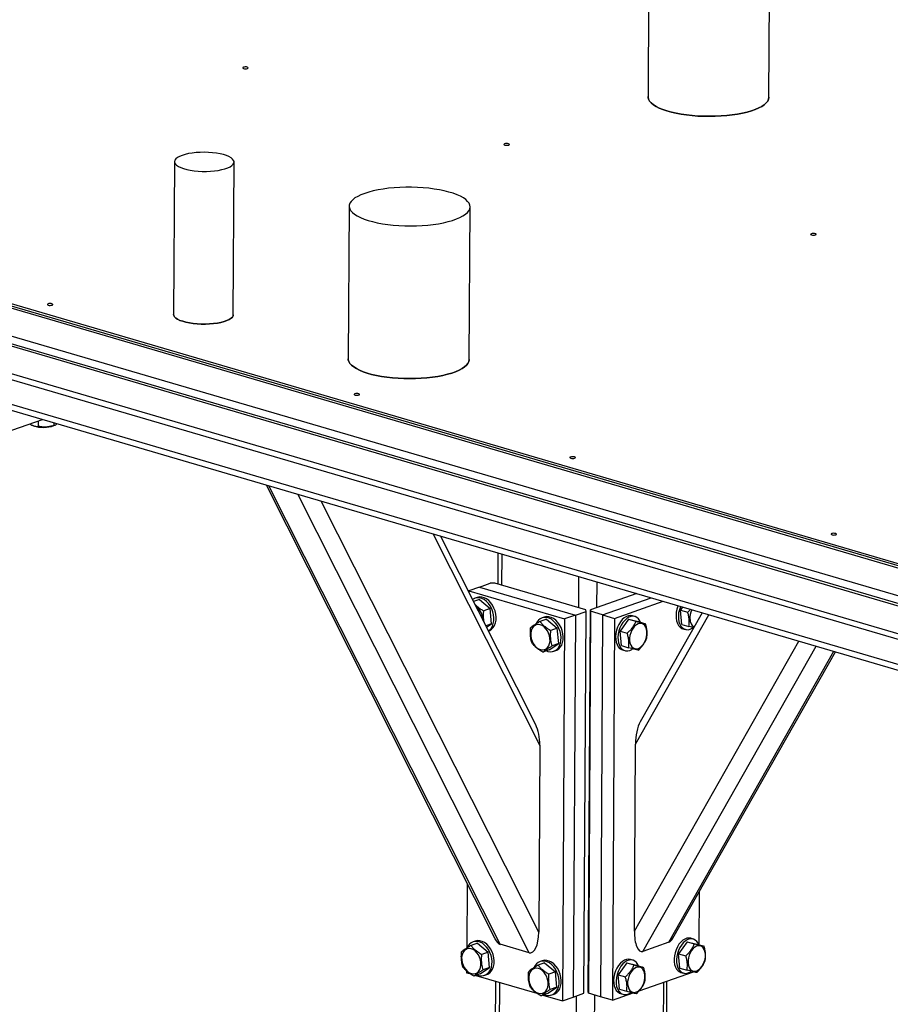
# Model space of a CAD drawing. Header units: millimetres. Extents: x 5 to 589, y 5 to 415.
# Tile 43 of 120: x 317 to 330, y 73 to 88. Entities that reach past the tile are written whole.
import ezdxf

# ---------------------------------------------------------------- set-up
doc = ezdxf.new("R2010")
doc.units = ezdxf.units.MM
doc.layers.add('TRAIT-FORT', color=4, linetype='Continuous', lineweight=25)

msp = doc.modelspace()

# ---------------------------------------------------------------- linework, layer by layer
at = {"layer": 'TRAIT-FORT', "color": 4, "linetype": 'Continuous', "lineweight": 25}
for p, q in [((326.302, 89.086), (326.289, 86.717)), ((328.164, 86.707), (328.177, 89.075)), ((345.415, 74.935), (304.087, 87.047)), ((304.334, 87.05), (345.402, 75.014)), ((345.489, 74.364), (302.674, 86.911)), ((345.49, 74.483), (302.675, 87.03)), ((304.334, 87.014), (345.402, 74.979)), ((303.027, 86.774), (345.47, 74.335)), ((303.024, 86.347), (345.467, 73.909)), ((303.148, 86.219), (345.46, 73.819)), ((318.945, 85.708), (318.932, 83.34)), ((319.856, 83.335), (319.87, 85.703)), ((305.383, 85.179), (345.336, 73.471)), ((305.507, 85.051), (345.329, 73.381)), ((321.654, 85.018), (321.641, 82.65)), ((323.516, 82.639), (323.529, 85.008)), ((316.009, 81.401), (316.898, 81.713)), ((316.833, 81.69), (316.832, 81.605)), ((316.739, 81.622), (316.748, 81.618)), ((316.76, 81.613), (316.748, 81.618)), ((317.073, 81.661), (317.073, 81.618)), ((317.076, 81.616), (317.092, 81.623)), ((320.365, 80.697), (323.914, 73.66)), ((323.998, 73.572), (320.411, 80.683)), ((324.444, 73.441), (320.857, 80.553)), ((324.595, 73.76), (321.222, 80.446)), ((324.611, 76.658), (322.957, 79.937)), ((324.548, 76.975), (323.071, 79.904)), ((323.961, 79.643), (323.958, 79.158)), ((324.024, 79.139), (324.027, 79.624)), ((325.214, 78.79), (325.216, 79.275)), ((323.675, 79.112), (323.508, 79.054)), ((323.675, 79.112), (323.842, 79.171)), ((323.675, 79.112), (325.162, 78.677)), ((323.913, 79.172), (323.842, 79.171)), ((325.325, 78.758), (323.913, 79.172)), ((325.496, 78.794), (325.498, 79.192)), ((323.508, 79.054), (323.508, 79.038)), ((323.508, 79.054), (324.994, 78.618)), ((323.638, 78.952), (323.605, 78.94)), ((326.116, 79.011), (325.396, 78.759)), ((325.585, 78.682), (326.339, 78.946)), ((323.674, 78.918), (323.584, 78.886)), ((323.674, 78.918), (323.842, 78.778)), ((325.771, 78.627), (326.525, 78.891)), ((326.826, 78.803), (326.793, 78.756)), ((323.842, 78.778), (323.742, 78.743)), ((323.863, 78.541), (323.842, 78.778)), ((324.679, 78.647), (324.645, 78.635)), ((325.162, 78.677), (324.994, 78.618)), ((325.162, 78.677), (325.128, 72.755)), ((325.162, 78.677), (325.329, 78.735)), ((325.296, 72.814), (325.329, 78.735)), ((325.329, 78.735), (325.325, 78.758)), ((325.363, 72.837), (325.396, 78.759)), ((325.399, 78.736), (325.366, 72.815)), ((325.396, 78.759), (325.399, 78.736)), ((325.585, 78.682), (325.399, 78.736)), ((325.585, 78.682), (325.552, 72.76)), ((325.585, 78.682), (325.771, 78.627)), ((326.085, 78.654), (326.047, 78.665)), ((326.094, 76.675), (327.233, 78.684)), ((327.128, 78.715), (326.167, 77.021)), ((326.793, 78.756), (326.904, 78.724)), ((326.812, 78.533), (326.793, 78.756)), ((323.863, 78.541), (323.774, 78.51)), ((323.785, 78.488), (323.863, 78.541)), ((324.715, 78.613), (324.615, 78.578)), ((324.715, 78.613), (324.882, 78.473)), ((324.994, 78.618), (324.961, 72.697)), ((325.771, 78.627), (325.738, 72.706)), ((325.988, 78.614), (325.857, 78.428)), ((325.988, 78.614), (326.1, 78.581)), ((325.988, 78.614), (326.139, 78.577)), ((326.139, 78.577), (326.25, 78.544)), ((326.812, 78.533), (326.923, 78.5)), ((323.814, 78.431), (323.82, 78.433)), ((324.882, 78.473), (324.782, 78.438)), ((324.904, 78.236), (324.882, 78.473)), ((325.857, 78.428), (325.968, 78.395)), ((325.876, 78.204), (325.857, 78.428)), ((326.829, 78.466), (326.866, 78.455)), ((324.757, 78.138), (324.904, 78.236)), ((324.904, 78.236), (324.803, 78.201)), ((325.876, 78.204), (325.987, 78.172)), ((326.078, 73.778), (328.629, 78.275)), ((326.209, 73.462), (328.895, 78.197)), ((324.757, 78.138), (324.657, 78.103)), ((324.827, 78.116), (324.861, 78.128)), ((325.893, 78.137), (325.93, 78.127)), ((326.611, 73.603), (329.171, 78.116)), ((326.673, 73.667), (329.194, 78.109)), ((324.611, 76.658), (324.595, 73.76)), ((326.078, 73.778), (326.094, 76.675)), ((323.482, 74.517), (323.477, 73.512)), ((327.083, 74.388), (327.078, 73.567)), ((323.608, 73.623), (323.575, 73.611)), ((326.611, 73.603), (326.209, 73.462)), ((326.895, 73.613), (326.763, 73.427)), ((326.895, 73.613), (327.006, 73.581)), ((326.895, 73.613), (327.046, 73.576)), ((326.991, 73.654), (326.954, 73.665)), ((323.645, 73.589), (323.544, 73.554)), ((323.645, 73.589), (323.812, 73.449)), ((323.812, 73.449), (323.712, 73.414)), ((323.833, 73.212), (323.812, 73.449)), ((324.444, 73.441), (323.998, 73.572)), ((327.046, 73.576), (327.157, 73.543)), ((324.649, 73.318), (324.615, 73.306)), ((326.055, 73.325), (326.018, 73.336)), ((326.763, 73.427), (326.875, 73.395)), ((326.782, 73.204), (326.763, 73.427)), ((323.475, 73.159), (323.475, 73.132)), ((323.687, 73.114), (323.833, 73.212)), ((323.833, 73.212), (323.733, 73.177)), ((324.685, 73.284), (324.585, 73.249)), ((324.685, 73.284), (324.853, 73.144)), ((324.853, 73.144), (324.752, 73.109)), ((324.874, 72.907), (324.853, 73.144)), ((325.958, 73.285), (325.827, 73.099)), ((325.958, 73.285), (326.07, 73.252)), ((325.958, 73.285), (326.109, 73.248)), ((326.109, 73.248), (326.221, 73.215)), ((326.154, 72.852), (326.993, 73.146)), ((326.782, 73.204), (326.894, 73.171)), ((323.475, 73.132), (323.527, 73.117)), ((323.687, 73.114), (323.587, 73.079)), ((323.619, 73.09), (324.567, 72.812)), ((323.757, 73.092), (323.79, 73.104)), ((323.923, 73.001), (323.918, 72.082)), ((325.827, 73.099), (325.938, 73.066)), ((325.846, 72.875), (325.827, 73.099)), ((326.578, 72.106), (326.583, 73.002)), ((326.799, 73.137), (326.837, 73.126)), ((323.984, 72.034), (323.99, 72.981)), ((324.728, 72.809), (324.874, 72.907)), ((324.874, 72.907), (324.774, 72.872)), ((325.366, 72.815), (325.363, 72.837)), ((325.846, 72.875), (325.957, 72.843)), ((326.527, 72.064), (326.532, 72.984)), ((324.728, 72.809), (324.627, 72.774)), ((324.659, 72.785), (324.961, 72.697)), ((324.797, 72.787), (324.831, 72.799)), ((324.961, 72.697), (325.128, 72.755)), ((325.128, 72.755), (325.296, 72.814)), ((325.174, 71.685), (325.18, 72.773)), ((325.552, 72.76), (325.366, 72.815)), ((325.456, 71.688), (325.462, 72.787)), ((325.738, 72.706), (325.552, 72.76)), ((325.738, 72.706), (326.056, 72.818)), ((325.863, 72.808), (325.9, 72.798))]:
    msp.add_line(p, q, dxfattribs=at)
at = {"layer": 'TRAIT-FORT', "color": 4, "linetype": 'Continuous', "lineweight": 25, "flags": 128}
for points in [[(320.014, 87.173), (320.005, 87.168), (320.003, 87.163), (320.007, 87.158), (320.017, 87.154), (320.031, 87.151), (320.048, 87.15), (320.064, 87.151), (320.077, 87.154), (320.085, 87.159), (320.088, 87.164), (320.084, 87.169), (320.074, 87.174), (320.06, 87.177), (320.043, 87.177), (320.027, 87.176), (320.014, 87.173)], [(326.289, 86.717), (326.289, 86.705), (326.297, 86.676), (326.314, 86.647), (326.339, 86.619), (326.373, 86.592), (326.414, 86.566), (326.463, 86.541), (326.52, 86.518), (326.582, 86.497), (326.651, 86.478), (326.725, 86.461), (326.804, 86.446), (326.887, 86.434), (326.973, 86.424), (327.061, 86.417), (327.151, 86.413), (327.242, 86.412), (327.332, 86.413), (327.421, 86.418), (327.509, 86.425), (327.594, 86.434), (327.675, 86.446), (327.753, 86.461), (327.825, 86.478), (327.892, 86.497), (327.952, 86.519), (328.006, 86.542), (328.053, 86.566), (328.092, 86.592), (328.122, 86.619), (328.145, 86.647), (328.159, 86.676), (328.164, 86.705), (328.164, 86.707)], [(328.164, 86.707), (328.164, 86.705), (328.159, 86.676), (328.145, 86.647), (328.122, 86.619), (328.092, 86.592), (328.053, 86.566), (328.006, 86.542), (327.952, 86.519), (327.892, 86.497), (327.825, 86.478), (327.753, 86.461), (327.675, 86.446), (327.594, 86.434), (327.509, 86.425), (327.421, 86.418), (327.332, 86.413), (327.242, 86.412), (327.151, 86.413), (327.061, 86.417), (326.973, 86.424), (326.887, 86.434), (326.804, 86.446), (326.725, 86.461), (326.651, 86.478), (326.582, 86.497), (326.52, 86.518), (326.463, 86.541), (326.414, 86.566), (326.373, 86.592), (326.339, 86.619), (326.314, 86.647), (326.297, 86.676), (326.289, 86.705), (326.289, 86.717)], [(324.065, 85.986), (324.056, 85.981), (324.054, 85.976), (324.058, 85.971), (324.068, 85.967), (324.082, 85.964), (324.099, 85.963), (324.115, 85.964), (324.128, 85.967), (324.137, 85.972), (324.139, 85.977), (324.135, 85.982), (324.125, 85.987), (324.111, 85.989), (324.094, 85.99), (324.078, 85.989), (324.065, 85.986)], [(319.063, 85.807), (319.024, 85.791), (318.992, 85.773), (318.967, 85.754), (318.952, 85.734), (318.945, 85.713), (318.947, 85.693), (318.959, 85.672), (318.978, 85.653), (319.007, 85.634), (319.043, 85.617), (319.086, 85.601), (319.136, 85.587), (319.19, 85.576), (319.249, 85.568), (319.311, 85.562), (319.375, 85.558), (319.44, 85.558), (319.504, 85.561), (319.566, 85.566), (319.624, 85.574), (319.679, 85.585), (319.729, 85.598), (319.772, 85.613), (319.808, 85.63), (319.836, 85.648), (319.856, 85.668), (319.867, 85.688), (319.869, 85.709), (319.863, 85.729), (319.847, 85.749), (319.823, 85.769), (319.791, 85.787), (319.751, 85.803), (319.704, 85.818), (319.652, 85.83), (319.595, 85.84), (319.535, 85.848), (319.471, 85.852), (319.407, 85.854), (319.343, 85.853), (319.28, 85.849), (319.219, 85.842), (319.162, 85.833), (319.11, 85.821), (319.063, 85.807)], [(321.895, 85.217), (321.837, 85.195), (321.787, 85.171), (321.744, 85.146), (321.709, 85.119), (321.683, 85.092), (321.665, 85.063), (321.655, 85.035), (321.655, 85.006), (321.663, 84.977), (321.679, 84.948), (321.705, 84.92), (321.738, 84.893), (321.78, 84.867), (321.829, 84.842), (321.885, 84.819), (321.948, 84.798), (322.016, 84.779), (322.091, 84.762), (322.169, 84.747), (322.252, 84.735), (322.338, 84.725), (322.426, 84.719), (322.516, 84.714), (322.607, 84.713), (322.697, 84.714), (322.787, 84.719), (322.874, 84.726), (322.959, 84.735), (323.041, 84.747), (323.118, 84.762), (323.19, 84.779), (323.257, 84.798), (323.318, 84.82), (323.372, 84.843), (323.418, 84.867), (323.457, 84.893), (323.488, 84.921), (323.51, 84.949), (323.524, 84.977), (323.529, 85.006), (323.525, 85.035), (323.513, 85.064), (323.492, 85.092), (323.462, 85.12), (323.425, 85.146), (323.38, 85.172), (323.327, 85.195), (323.267, 85.218), (323.201, 85.238), (323.13, 85.256), (323.053, 85.272), (322.972, 85.285), (322.888, 85.296), (322.801, 85.304), (322.712, 85.31), (322.621, 85.313), (322.531, 85.313), (322.441, 85.31), (322.352, 85.304), (322.266, 85.296), (322.182, 85.285), (322.103, 85.272), (322.028, 85.256), (321.958, 85.238), (321.895, 85.217)], [(328.822, 84.592), (328.814, 84.587), (328.811, 84.582), (328.815, 84.577), (328.825, 84.572), (328.839, 84.57), (328.856, 84.569), (328.872, 84.57), (328.885, 84.573), (328.894, 84.578), (328.896, 84.583), (328.892, 84.588), (328.882, 84.592), (328.868, 84.595), (328.851, 84.596), (328.835, 84.595), (328.822, 84.592)], [(316.985, 83.503), (316.977, 83.499), (316.975, 83.494), (316.979, 83.489), (316.989, 83.484), (317.003, 83.481), (317.019, 83.481), (317.035, 83.482), (317.049, 83.485), (317.057, 83.489), (317.059, 83.495), (317.055, 83.5), (317.045, 83.504), (317.031, 83.507), (317.015, 83.508), (316.999, 83.507), (316.985, 83.503)], [(318.932, 83.34), (318.934, 83.324), (318.945, 83.304), (318.965, 83.284), (318.994, 83.265), (319.03, 83.248), (319.073, 83.233), (319.122, 83.219), (319.177, 83.208), (319.236, 83.199), (319.298, 83.193), (319.362, 83.19), (319.426, 83.19), (319.49, 83.192), (319.552, 83.198), (319.611, 83.206), (319.666, 83.216), (319.715, 83.229), (319.759, 83.244), (319.795, 83.261), (319.823, 83.28), (319.843, 83.299), (319.854, 83.32), (319.856, 83.335)], [(319.856, 83.335), (319.854, 83.32), (319.843, 83.299), (319.823, 83.28), (319.795, 83.261), (319.759, 83.244), (319.715, 83.229), (319.666, 83.216), (319.611, 83.206), (319.552, 83.198), (319.49, 83.192), (319.426, 83.19), (319.362, 83.19), (319.298, 83.193), (319.236, 83.199), (319.177, 83.208), (319.122, 83.219), (319.073, 83.233), (319.03, 83.248), (318.994, 83.265), (318.965, 83.284), (318.945, 83.304), (318.934, 83.324), (318.932, 83.34)], [(321.641, 82.65), (321.641, 82.637), (321.649, 82.608), (321.666, 82.58), (321.691, 82.552), (321.725, 82.525), (321.766, 82.499), (321.815, 82.474), (321.872, 82.451), (321.934, 82.43), (322.003, 82.41), (322.077, 82.393), (322.156, 82.379), (322.239, 82.367), (322.325, 82.357), (322.413, 82.35), (322.503, 82.346), (322.593, 82.345), (322.684, 82.346), (322.773, 82.35), (322.861, 82.357), (322.946, 82.367), (323.027, 82.379), (323.105, 82.394), (323.177, 82.411), (323.244, 82.43), (323.304, 82.451), (323.358, 82.474), (323.405, 82.499), (323.444, 82.525), (323.474, 82.552), (323.497, 82.58), (323.511, 82.609), (323.516, 82.638), (323.516, 82.639)], [(323.516, 82.639), (323.516, 82.638), (323.511, 82.609), (323.497, 82.58), (323.474, 82.552), (323.444, 82.525), (323.405, 82.499), (323.358, 82.474), (323.304, 82.451), (323.244, 82.43), (323.177, 82.411), (323.105, 82.394), (323.027, 82.379), (322.946, 82.367), (322.861, 82.357), (322.773, 82.35), (322.684, 82.346), (322.593, 82.345), (322.503, 82.346), (322.413, 82.35), (322.325, 82.357), (322.239, 82.367), (322.156, 82.379), (322.077, 82.393), (322.003, 82.41), (321.934, 82.43), (321.872, 82.451), (321.815, 82.474), (321.766, 82.499), (321.725, 82.525), (321.691, 82.552), (321.666, 82.58), (321.649, 82.608), (321.641, 82.637), (321.641, 82.65)], [(321.743, 82.109), (321.734, 82.105), (321.732, 82.1), (321.736, 82.094), (321.746, 82.09), (321.76, 82.087), (321.776, 82.086), (321.793, 82.088), (321.806, 82.091), (321.814, 82.095), (321.817, 82.101), (321.813, 82.106), (321.803, 82.11), (321.788, 82.113), (321.772, 82.114), (321.756, 82.112), (321.743, 82.109)], [(325.088, 81.129), (325.079, 81.125), (325.077, 81.119), (325.081, 81.114), (325.091, 81.11), (325.105, 81.107), (325.121, 81.106), (325.137, 81.107), (325.151, 81.111), (325.159, 81.115), (325.162, 81.12), (325.157, 81.125), (325.148, 81.13), (325.133, 81.133), (325.117, 81.133), (325.101, 81.132), (325.088, 81.129)], [(329.139, 79.942), (329.13, 79.937), (329.128, 79.932), (329.132, 79.927), (329.142, 79.923), (329.156, 79.92), (329.172, 79.919), (329.188, 79.92), (329.202, 79.923), (329.21, 79.928), (329.213, 79.933), (329.209, 79.938), (329.199, 79.943), (329.184, 79.945), (329.168, 79.946), (329.152, 79.945), (329.139, 79.942)], [(323.813, 78.433), (323.83, 78.446), (323.855, 78.472), (323.876, 78.506), (323.89, 78.545), (323.898, 78.588), (323.9, 78.634), (323.895, 78.682), (323.884, 78.73), (323.866, 78.776), (323.843, 78.819), (323.816, 78.857), (323.784, 78.89), (323.75, 78.917), (323.714, 78.935), (323.677, 78.946), (323.641, 78.947), (323.607, 78.941), (323.575, 78.926), (323.567, 78.92)], [(323.82, 78.433), (323.834, 78.438), (323.864, 78.457), (323.889, 78.484), (323.909, 78.517), (323.923, 78.556), (323.932, 78.6), (323.933, 78.646), (323.928, 78.694), (323.917, 78.741), (323.9, 78.787), (323.877, 78.831), (323.849, 78.869), (323.818, 78.902), (323.783, 78.928), (323.747, 78.947), (323.711, 78.957), (323.675, 78.959), (323.64, 78.952), (323.638, 78.952)], [(326.756, 78.824), (326.753, 78.818), (326.737, 78.771)], [(326.793, 78.813), (326.79, 78.807), (326.775, 78.76)], [(324.713, 78.123), (324.736, 78.114), (324.773, 78.108), (324.808, 78.111), (324.841, 78.122), (324.871, 78.141), (324.896, 78.167), (324.916, 78.201), (324.931, 78.24), (324.939, 78.283), (324.94, 78.329), (324.935, 78.377), (324.924, 78.425), (324.907, 78.471), (324.884, 78.514), (324.856, 78.552), (324.825, 78.585), (324.791, 78.612), (324.754, 78.63), (324.718, 78.641), (324.682, 78.642), (324.647, 78.636), (324.616, 78.621), (324.588, 78.598), (324.566, 78.568), (324.552, 78.54)], [(324.861, 78.128), (324.875, 78.133), (324.904, 78.152), (324.929, 78.179), (324.95, 78.212), (324.964, 78.251), (324.972, 78.295), (324.974, 78.341), (324.969, 78.389), (324.958, 78.436), (324.94, 78.483), (324.917, 78.526), (324.89, 78.564), (324.858, 78.597), (324.824, 78.623), (324.788, 78.642), (324.751, 78.652), (324.715, 78.654), (324.681, 78.647), (324.679, 78.647)], [(326.047, 78.665), (326.019, 78.67), (325.987, 78.666), (325.954, 78.654), (325.921, 78.634), (325.89, 78.607), (325.862, 78.573), (325.837, 78.533), (325.817, 78.489), (325.801, 78.443)], [(326.171, 78.567), (326.161, 78.589), (326.14, 78.618), (326.115, 78.64), (326.087, 78.654), (326.056, 78.659), (326.024, 78.655), (325.991, 78.644), (325.958, 78.623), (325.928, 78.596), (325.899, 78.562), (325.874, 78.522), (325.854, 78.478), (325.838, 78.432)], [(326.737, 78.771), (326.727, 78.723), (326.723, 78.675), (326.724, 78.629), (326.732, 78.586), (326.745, 78.548), (326.763, 78.516), (326.785, 78.49), (326.812, 78.472), (326.829, 78.466)], [(326.775, 78.76), (326.764, 78.712), (326.76, 78.664), (326.761, 78.618), (326.769, 78.575), (326.782, 78.537), (326.8, 78.505), (326.823, 78.479), (326.849, 78.462), (326.879, 78.452), (326.911, 78.451), (326.944, 78.459), (326.976, 78.475), (326.987, 78.482)], [(324.47, 78.354), (324.477, 78.313), (324.49, 78.273), (324.509, 78.236), (324.532, 78.203), (324.56, 78.175), (324.59, 78.155), (324.621, 78.142), (324.652, 78.138), (324.682, 78.143), (324.709, 78.155), (324.732, 78.176), (324.75, 78.203), (324.762, 78.237), (324.769, 78.274), (324.768, 78.314), (324.761, 78.355), (324.748, 78.395), (324.729, 78.433), (324.706, 78.466), (324.679, 78.493), (324.649, 78.514), (324.617, 78.526), (324.586, 78.531), (324.556, 78.526), (324.53, 78.513), (324.506, 78.493), (324.488, 78.465), (324.476, 78.432), (324.47, 78.395), (324.47, 78.354)], [(326.003, 78.282), (326.009, 78.245), (326.021, 78.213), (326.038, 78.187), (326.059, 78.168), (326.084, 78.158), (326.111, 78.156), (326.139, 78.162), (326.167, 78.177), (326.194, 78.199), (326.218, 78.228), (326.239, 78.263), (326.255, 78.301), (326.266, 78.342), (326.272, 78.383), (326.271, 78.423), (326.265, 78.46), (326.253, 78.492), (326.237, 78.518), (326.215, 78.536), (326.191, 78.547), (326.164, 78.549), (326.136, 78.543), (326.108, 78.528), (326.081, 78.505), (326.057, 78.476), (326.036, 78.442), (326.02, 78.403), (326.008, 78.363), (326.003, 78.322), (326.003, 78.282)], [(325.801, 78.443), (325.791, 78.394), (325.786, 78.347), (325.788, 78.301), (325.795, 78.258), (325.808, 78.22), (325.826, 78.187), (325.849, 78.162), (325.876, 78.144), (325.893, 78.137)], [(325.838, 78.432), (325.828, 78.384), (325.823, 78.336), (325.825, 78.29), (325.832, 78.247), (325.845, 78.209), (325.863, 78.176), (325.886, 78.151), (325.913, 78.133), (325.942, 78.124), (325.974, 78.123), (326.007, 78.13), (326.04, 78.146), (326.05, 78.153)], [(323.643, 73.099), (323.666, 73.09), (323.702, 73.084), (323.738, 73.087), (323.771, 73.098), (323.8, 73.117), (323.826, 73.143), (323.846, 73.177), (323.86, 73.216), (323.868, 73.259), (323.87, 73.305), (323.865, 73.353), (323.854, 73.401), (323.836, 73.447), (323.813, 73.49), (323.786, 73.528), (323.754, 73.561), (323.72, 73.588), (323.684, 73.606), (323.647, 73.616), (323.611, 73.618), (323.577, 73.612), (323.546, 73.597), (323.518, 73.574), (323.495, 73.544), (323.481, 73.516)], [(323.79, 73.104), (323.804, 73.109), (323.834, 73.128), (323.859, 73.155), (323.879, 73.188), (323.894, 73.227), (323.902, 73.271), (323.903, 73.317), (323.898, 73.365), (323.887, 73.412), (323.87, 73.458), (323.847, 73.502), (323.819, 73.54), (323.788, 73.573), (323.754, 73.599), (323.717, 73.618), (323.681, 73.628), (323.645, 73.63), (323.61, 73.623), (323.608, 73.623)], [(326.954, 73.665), (326.926, 73.669), (326.893, 73.666), (326.86, 73.654), (326.828, 73.634), (326.797, 73.606), (326.769, 73.572), (326.744, 73.532), (326.723, 73.489), (326.708, 73.442)], [(327.078, 73.566), (327.067, 73.589), (327.047, 73.618), (327.022, 73.639), (326.994, 73.653), (326.963, 73.658), (326.93, 73.655), (326.898, 73.643), (326.865, 73.623), (326.834, 73.595), (326.806, 73.561), (326.781, 73.522), (326.76, 73.478), (326.745, 73.431)], [(323.4, 73.33), (323.407, 73.289), (323.42, 73.249), (323.438, 73.212), (323.462, 73.179), (323.489, 73.151), (323.519, 73.131), (323.55, 73.118), (323.582, 73.114), (323.611, 73.118), (323.638, 73.131), (323.661, 73.152), (323.68, 73.179), (323.692, 73.213), (323.698, 73.25), (323.698, 73.29), (323.691, 73.331), (323.678, 73.371), (323.659, 73.409), (323.635, 73.442), (323.608, 73.469), (323.578, 73.49), (323.547, 73.502), (323.516, 73.507), (323.486, 73.502), (323.459, 73.489), (323.436, 73.469), (323.418, 73.441), (323.405, 73.408), (323.399, 73.37), (323.4, 73.33)], [(326.91, 73.281), (326.916, 73.244), (326.928, 73.212), (326.945, 73.186), (326.966, 73.168), (326.99, 73.157), (327.017, 73.155), (327.045, 73.161), (327.074, 73.176), (327.1, 73.199), (327.125, 73.228), (327.145, 73.262), (327.162, 73.301), (327.173, 73.341), (327.178, 73.383), (327.178, 73.422), (327.172, 73.459), (327.16, 73.491), (327.143, 73.517), (327.122, 73.536), (327.098, 73.546), (327.071, 73.548), (327.042, 73.542), (327.014, 73.527), (326.988, 73.505), (326.963, 73.476), (326.943, 73.441), (326.926, 73.403), (326.915, 73.362), (326.91, 73.321), (326.91, 73.281)], [(324.683, 72.794), (324.706, 72.785), (324.743, 72.779), (324.778, 72.782), (324.811, 72.793), (324.841, 72.812), (324.866, 72.838), (324.886, 72.872), (324.901, 72.911), (324.909, 72.954), (324.911, 73), (324.906, 73.048), (324.894, 73.096), (324.877, 73.142), (324.854, 73.185), (324.827, 73.223), (324.795, 73.256), (324.761, 73.283), (324.725, 73.301), (324.688, 73.312), (324.652, 73.313), (324.618, 73.307), (324.586, 73.292), (324.559, 73.269), (324.536, 73.239), (324.522, 73.211)], [(324.831, 72.799), (324.845, 72.804), (324.874, 72.823), (324.9, 72.85), (324.92, 72.883), (324.934, 72.922), (324.942, 72.966), (324.944, 73.012), (324.939, 73.06), (324.928, 73.107), (324.91, 73.153), (324.888, 73.197), (324.86, 73.235), (324.828, 73.268), (324.794, 73.294), (324.758, 73.313), (324.721, 73.323), (324.685, 73.325), (324.651, 73.318), (324.649, 73.318)], [(326.018, 73.336), (325.989, 73.341), (325.957, 73.337), (325.924, 73.325), (325.891, 73.305), (325.861, 73.278), (325.832, 73.244), (325.807, 73.204), (325.787, 73.16), (325.771, 73.113)], [(326.142, 73.238), (326.131, 73.26), (326.11, 73.289), (326.086, 73.311), (326.057, 73.325), (326.026, 73.33), (325.994, 73.326), (325.961, 73.315), (325.929, 73.294), (325.898, 73.267), (325.869, 73.233), (325.845, 73.193), (325.824, 73.149), (325.808, 73.103)], [(326.708, 73.442), (326.697, 73.394), (326.693, 73.346), (326.694, 73.3), (326.702, 73.257), (326.715, 73.219), (326.733, 73.187), (326.756, 73.161), (326.782, 73.143), (326.799, 73.137)], [(326.745, 73.431), (326.735, 73.383), (326.73, 73.335), (326.732, 73.289), (326.739, 73.246), (326.752, 73.208), (326.77, 73.176), (326.793, 73.15), (326.819, 73.133), (326.849, 73.123), (326.881, 73.122), (326.914, 73.13), (326.947, 73.146), (326.957, 73.153)], [(324.44, 73.025), (324.447, 72.984), (324.46, 72.944), (324.479, 72.907), (324.503, 72.874), (324.53, 72.846), (324.56, 72.826), (324.591, 72.813), (324.622, 72.809), (324.652, 72.814), (324.679, 72.826), (324.702, 72.847), (324.72, 72.874), (324.733, 72.908), (324.739, 72.945), (324.738, 72.985), (324.731, 73.026), (324.718, 73.066), (324.7, 73.104), (324.676, 73.137), (324.649, 73.164), (324.619, 73.185), (324.588, 73.197), (324.556, 73.202), (324.527, 73.197), (324.5, 73.184), (324.477, 73.164), (324.458, 73.136), (324.446, 73.103), (324.44, 73.066), (324.44, 73.025)], [(325.973, 72.953), (325.98, 72.916), (325.991, 72.884), (326.008, 72.858), (326.029, 72.839), (326.054, 72.829), (326.081, 72.827), (326.109, 72.833), (326.137, 72.848), (326.164, 72.87), (326.188, 72.899), (326.209, 72.934), (326.225, 72.972), (326.236, 73.013), (326.242, 73.054), (326.242, 73.094), (326.235, 73.131), (326.224, 73.163), (326.207, 73.189), (326.186, 73.207), (326.161, 73.218), (326.134, 73.22), (326.106, 73.214), (326.078, 73.199), (326.051, 73.176), (326.027, 73.147), (326.006, 73.113), (325.99, 73.074), (325.979, 73.034), (325.973, 72.993), (325.973, 72.953)], [(325.771, 73.113), (325.761, 73.065), (325.756, 73.018), (325.758, 72.972), (325.765, 72.929), (325.778, 72.891), (325.796, 72.858), (325.819, 72.833), (325.846, 72.815), (325.863, 72.808)], [(325.808, 73.103), (325.798, 73.055), (325.794, 73.007), (325.795, 72.961), (325.802, 72.918), (325.815, 72.88), (325.834, 72.847), (325.856, 72.822), (325.883, 72.804), (325.913, 72.795), (325.944, 72.794), (325.977, 72.801), (326.01, 72.817), (326.021, 72.824)]]:
    msp.add_lwpolyline(points, dxfattribs=at)
at = {"layer": 'TRAIT-FORT', "color": 4, "linetype": 'Continuous', "lineweight": 25}
for centre, radius, start, end in [((316.914, 82.086), 0.498, 252.0003, 289.0274), ((323.468, 78.6), 0.26, 359.9138, 53.6231), ((327.243, 78.631), 0.305, 154.6455, 183.9719), ((327.074, 78.607), 0.134, 178.5176, 237.7066)]:
    msp.add_arc(centre, radius, start, end, dxfattribs=at)
for centre, major_axis, ratio, start_param, end_param in [((324.462, 76.701), (-0.019, 0.365), 0.404342, 4.57182, 5.541524), ((326.228, 76.722), (0.022, 0.365), 0.361403, 0.635541, 1.721443), ((324.446, 73.804), (-0.019, 0.365), 0.404342, 3.001024, 4.57182), ((326.211, 73.824), (0.022, 0.365), 0.361403, 1.721443, 3.29224), ((324, 73.934), (-0.019, 0.365), 0.404342, 2.399931, 3.001024), ((326.613, 73.965), (0.022, 0.365), 0.361403, 3.29224, 3.777133)]:
    msp.add_ellipse(centre, major_axis=major_axis, ratio=ratio, start_param=start_param, end_param=end_param, dxfattribs=at)
for points, knots in [([(316.703, 81.644), (316.713, 81.637), (316.736, 81.621), (316.775, 81.608), (316.808, 81.604), (316.827, 81.604), (316.832, 81.605)], [0, 0, 0, 0, 0.23584, 0.549354, 0.87134, 1, 1, 1, 1]), ([(317.073, 81.618), (317.052, 81.612), (317.01, 81.599), (316.947, 81.592), (316.887, 81.594), (316.851, 81.601), (316.832, 81.605)], [0, 0, 0, 0, 0.264605, 0.534948, 0.765343, 1, 1, 1, 1]), ([(317.073, 81.618), (317.08, 81.62), (317.094, 81.622), (317.111, 81.633), (317.12, 81.645), (317.122, 81.647)], [0, 0, 0, 0, 0.43416, 0.877734, 1, 1, 1, 1]), ([(323.603, 78.848), (323.605, 78.846), (323.618, 78.831), (323.648, 78.805), (323.693, 78.771), (323.725, 78.752), (323.742, 78.743)], [0, 0, 0, 0, 0.0504, 0.399488, 0.696992, 1, 1, 1, 1]), ([(323.751, 78.555), (323.748, 78.567), (323.74, 78.598), (323.737, 78.654), (323.738, 78.704), (323.741, 78.734), (323.742, 78.743)], [0, 0, 0, 0, 0.214283, 0.536641, 0.86771, 1, 1, 1, 1]), ([(326.948, 78.768), (326.947, 78.766), (326.934, 78.751), (326.919, 78.737), (326.904, 78.724)], [0, 0, 0, 0, 0.079107, 1, 1, 1, 1]), ([(326.923, 78.5), (326.927, 78.527), (326.932, 78.571), (326.925, 78.64), (326.915, 78.687), (326.907, 78.716), (326.904, 78.724)], [0, 0, 0, 0, 0.385549, 0.637642, 0.896546, 1, 1, 1, 1]), ([(324.615, 78.578), (324.598, 78.568), (324.565, 78.548), (324.525, 78.522), (324.492, 78.499), (324.476, 78.486), (324.468, 78.48)], [0, 0, 0, 0, 0.264605, 0.534948, 0.765343, 1, 1, 1, 1]), ([(324.615, 78.578), (324.626, 78.564), (324.648, 78.537), (324.688, 78.5), (324.734, 78.466), (324.766, 78.447), (324.782, 78.438)], [0, 0, 0, 0, 0.264605, 0.534948, 0.765343, 1, 1, 1, 1]), ([(326.1, 78.581), (326.092, 78.564), (326.077, 78.529), (326.046, 78.48), (326.009, 78.435), (325.982, 78.409), (325.968, 78.395)], [0, 0, 0, 0, 0.264605, 0.534948, 0.765343, 1, 1, 1, 1]), ([(326.1, 78.581), (326.117, 78.577), (326.151, 78.568), (326.194, 78.557), (326.227, 78.549), (326.242, 78.546), (326.25, 78.544)], [0, 0, 0, 0, 0.264605, 0.534948, 0.765343, 1, 1, 1, 1]), ([(326.269, 78.32), (326.273, 78.347), (326.278, 78.391), (326.271, 78.46), (326.261, 78.508), (326.253, 78.536), (326.25, 78.544)], [0, 0, 0, 0, 0.385549, 0.637642, 0.896546, 1, 1, 1, 1]), ([(326.996, 78.482), (326.987, 78.484), (326.965, 78.489), (326.939, 78.496), (326.923, 78.5)], [0, 0, 0, 0, 0.408256, 1, 1, 1, 1]), ([(324.49, 78.243), (324.482, 78.271), (324.469, 78.318), (324.463, 78.391), (324.465, 78.442), (324.468, 78.471), (324.468, 78.48)], [0, 0, 0, 0, 0.385549, 0.637642, 0.896546, 1, 1, 1, 1]), ([(324.803, 78.201), (324.796, 78.229), (324.783, 78.276), (324.777, 78.349), (324.779, 78.399), (324.781, 78.429), (324.782, 78.438)], [0, 0, 0, 0, 0.385549, 0.637642, 0.896546, 1, 1, 1, 1]), ([(325.987, 78.172), (325.99, 78.199), (325.995, 78.243), (325.989, 78.311), (325.978, 78.359), (325.97, 78.387), (325.968, 78.395)], [0, 0, 0, 0, 0.385549, 0.637642, 0.896546, 1, 1, 1, 1]), ([(324.657, 78.103), (324.639, 78.114), (324.602, 78.136), (324.556, 78.171), (324.518, 78.207), (324.499, 78.231), (324.49, 78.243)], [0, 0, 0, 0, 0.264605, 0.534948, 0.765343, 1, 1, 1, 1]), ([(324.657, 78.103), (324.666, 78.11), (324.684, 78.125), (324.72, 78.149), (324.76, 78.175), (324.789, 78.192), (324.803, 78.201)], [0, 0, 0, 0, 0.2646049, 0.5349477, 0.7653431, 1, 1, 1, 1]), ([(326.138, 78.134), (326.153, 78.149), (326.184, 78.179), (326.222, 78.227), (326.25, 78.274), (326.263, 78.305), (326.269, 78.32)], [0, 0, 0, 0, 0.264605, 0.534948, 0.765343, 1, 1, 1, 1]), ([(326.138, 78.134), (326.129, 78.136), (326.11, 78.14), (326.074, 78.149), (326.032, 78.16), (326.002, 78.168), (325.987, 78.172)], [0, 0, 0, 0, 0.264605, 0.534948, 0.765343, 1, 1, 1, 1]), ([(323.419, 73.219), (323.411, 73.247), (323.399, 73.294), (323.393, 73.367), (323.394, 73.418), (323.397, 73.447), (323.398, 73.456)], [0, 0, 0, 0, 0.385549, 0.637642, 0.896546, 1, 1, 1, 1]), ([(323.544, 73.554), (323.528, 73.544), (323.495, 73.524), (323.454, 73.498), (323.422, 73.475), (323.406, 73.462), (323.398, 73.456)], [0, 0, 0, 0, 0.264605, 0.534948, 0.765343, 1, 1, 1, 1]), ([(323.544, 73.554), (323.555, 73.54), (323.577, 73.513), (323.618, 73.476), (323.664, 73.442), (323.696, 73.423), (323.712, 73.414)], [0, 0, 0, 0, 0.264605, 0.534948, 0.765343, 1, 1, 1, 1]), ([(327.006, 73.581), (326.999, 73.563), (326.984, 73.528), (326.953, 73.479), (326.916, 73.434), (326.888, 73.408), (326.875, 73.395)], [0, 0, 0, 0, 0.264605, 0.534948, 0.765343, 1, 1, 1, 1]), ([(327.006, 73.581), (327.023, 73.576), (327.058, 73.567), (327.1, 73.557), (327.133, 73.549), (327.149, 73.545), (327.157, 73.543)], [0, 0, 0, 0, 0.264605, 0.534948, 0.765343, 1, 1, 1, 1]), ([(327.176, 73.32), (327.179, 73.346), (327.185, 73.391), (327.178, 73.459), (327.168, 73.507), (327.159, 73.535), (327.157, 73.543)], [0, 0, 0, 0, 0.385549, 0.637642, 0.896546, 1, 1, 1, 1]), ([(323.733, 73.177), (323.725, 73.205), (323.712, 73.252), (323.707, 73.325), (323.708, 73.375), (323.711, 73.405), (323.712, 73.414)], [0, 0, 0, 0, 0.385549, 0.637642, 0.896546, 1, 1, 1, 1]), ([(326.894, 73.171), (326.897, 73.198), (326.902, 73.242), (326.896, 73.311), (326.885, 73.358), (326.877, 73.387), (326.875, 73.395)], [0, 0, 0, 0, 0.385549, 0.637642, 0.896546, 1, 1, 1, 1]), ([(327.044, 73.134), (327.06, 73.149), (327.091, 73.179), (327.128, 73.226), (327.157, 73.274), (327.17, 73.304), (327.176, 73.32)], [0, 0, 0, 0, 0.264605, 0.534948, 0.765343, 1, 1, 1, 1]), ([(323.587, 73.079), (323.569, 73.09), (323.532, 73.112), (323.485, 73.147), (323.448, 73.183), (323.429, 73.207), (323.419, 73.219)], [0, 0, 0, 0, 0.264605, 0.534948, 0.765343, 1, 1, 1, 1]), ([(323.587, 73.079), (323.596, 73.086), (323.614, 73.101), (323.649, 73.125), (323.69, 73.151), (323.718, 73.168), (323.733, 73.177)], [0, 0, 0, 0, 0.264605, 0.534948, 0.765343, 1, 1, 1, 1]), ([(324.46, 72.914), (324.452, 72.942), (324.439, 72.989), (324.434, 73.062), (324.435, 73.113), (324.438, 73.142), (324.439, 73.151)], [0, 0, 0, 0, 0.385549, 0.637642, 0.896546, 1, 1, 1, 1]), ([(324.585, 73.249), (324.569, 73.239), (324.535, 73.219), (324.495, 73.193), (324.462, 73.17), (324.447, 73.157), (324.439, 73.151)], [0, 0, 0, 0, 0.264605, 0.534948, 0.765343, 1, 1, 1, 1]), ([(324.585, 73.249), (324.596, 73.235), (324.618, 73.208), (324.659, 73.171), (324.704, 73.137), (324.736, 73.118), (324.752, 73.109)], [0, 0, 0, 0, 0.264605, 0.534948, 0.765343, 1, 1, 1, 1]), ([(326.07, 73.252), (326.062, 73.235), (326.048, 73.2), (326.016, 73.151), (325.979, 73.106), (325.952, 73.08), (325.938, 73.066)], [0, 0, 0, 0, 0.264605, 0.534948, 0.765343, 1, 1, 1, 1]), ([(326.07, 73.252), (326.087, 73.248), (326.122, 73.239), (326.164, 73.228), (326.197, 73.22), (326.213, 73.217), (326.221, 73.215)], [0, 0, 0, 0, 0.264605, 0.534948, 0.765343, 1, 1, 1, 1]), ([(326.24, 72.991), (326.243, 73.018), (326.248, 73.062), (326.241, 73.131), (326.231, 73.179), (326.223, 73.207), (326.221, 73.215)], [0, 0, 0, 0, 0.385549, 0.637642, 0.896546, 1, 1, 1, 1]), ([(327.044, 73.134), (327.035, 73.136), (327.017, 73.14), (326.981, 73.149), (326.939, 73.159), (326.909, 73.167), (326.894, 73.171)], [0, 0, 0, 0, 0.264605, 0.534948, 0.765343, 1, 1, 1, 1]), ([(324.774, 72.872), (324.766, 72.9), (324.753, 72.947), (324.747, 73.02), (324.749, 73.07), (324.752, 73.1), (324.752, 73.109)], [0, 0, 0, 0, 0.385549, 0.637642, 0.896546, 1, 1, 1, 1]), ([(325.957, 72.843), (325.96, 72.869), (325.966, 72.914), (325.959, 72.982), (325.949, 73.03), (325.94, 73.058), (325.938, 73.066)], [0, 0, 0, 0, 0.385549, 0.637642, 0.896546, 1, 1, 1, 1]), ([(326.108, 72.805), (326.123, 72.82), (326.155, 72.85), (326.192, 72.898), (326.22, 72.945), (326.233, 72.976), (326.24, 72.991)], [0, 0, 0, 0, 0.264605, 0.534948, 0.765343, 1, 1, 1, 1]), ([(324.627, 72.774), (324.609, 72.785), (324.572, 72.807), (324.526, 72.842), (324.488, 72.878), (324.469, 72.902), (324.46, 72.914)], [0, 0, 0, 0, 0.264605, 0.534948, 0.765343, 1, 1, 1, 1]), ([(324.627, 72.774), (324.636, 72.781), (324.655, 72.796), (324.69, 72.82), (324.73, 72.846), (324.759, 72.863), (324.774, 72.872)], [0, 0, 0, 0, 0.264605, 0.534948, 0.765343, 1, 1, 1, 1]), ([(326.108, 72.805), (326.099, 72.807), (326.081, 72.811), (326.044, 72.82), (326.003, 72.831), (325.972, 72.839), (325.957, 72.843)], [0, 0, 0, 0, 0.264605, 0.534948, 0.765343, 1, 1, 1, 1])]:
    msp.add_open_spline(points, degree=3, knots=knots, dxfattribs=at)

doc.saveas('drawing.dxf')
